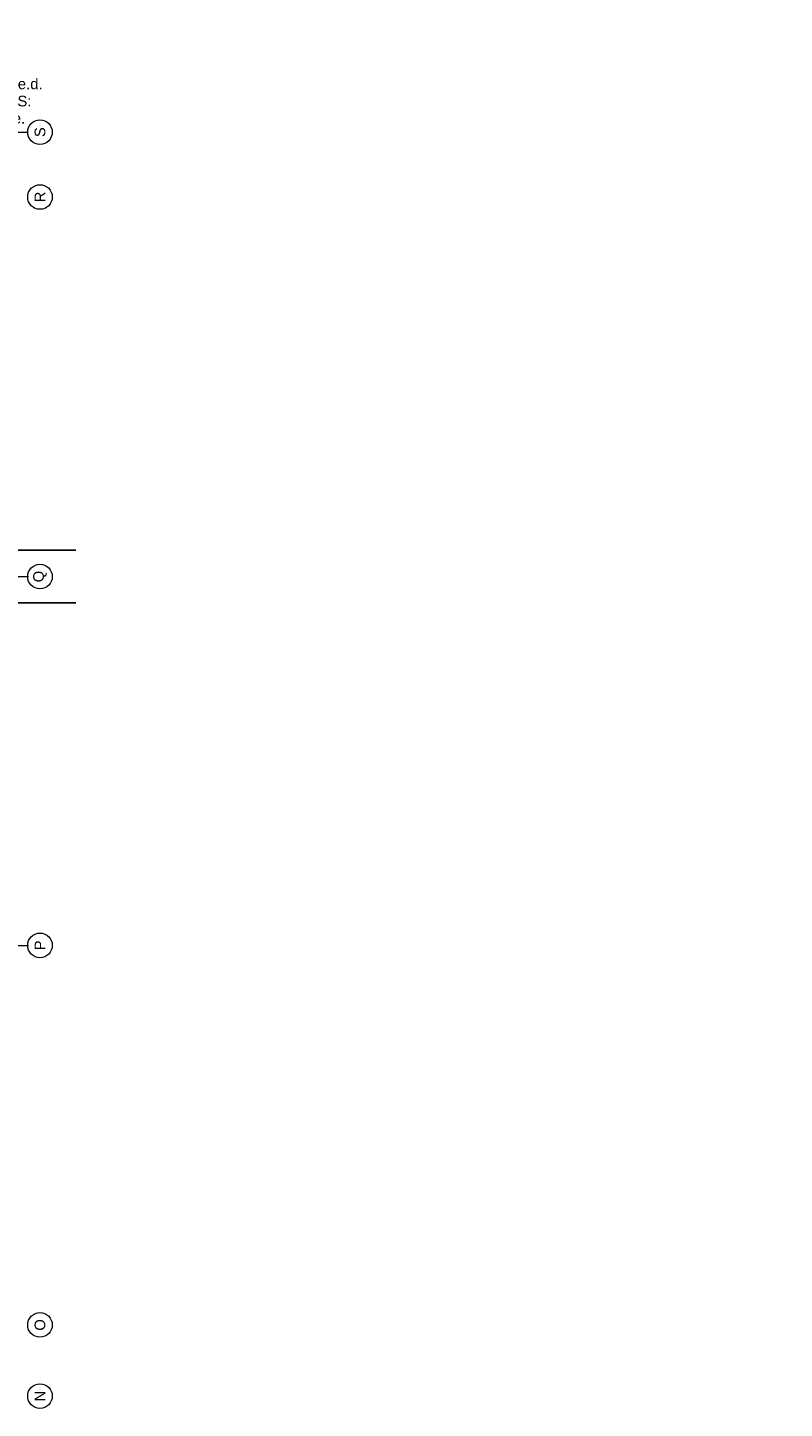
# Model space of a CAD drawing. Header units: millimetres. Extents: x -38031 to 123247, y -16330 to 129979.
# Tile 235 of 235: x 101721 to 123247, y 22725 to 62014. Entities that reach past the tile are written whole.
import ezdxf

# ---------------------------------------------------------------- set-up
doc = ezdxf.new("R2010")
doc.units = ezdxf.units.MM
doc.header["$LTSCALE"] = 50
doc.linetypes.add('STYLE_11', pattern=[5, 3.888855, -0.416718, 0.277786, -0.416641])
for name, color, linetype in [('AT$1A---_TEKST070', 8, 'Continuous'), ('BOUWKUNDIG', 8, 'Continuous'), ('EL6511--', 3, 'Continuous'), ('versterkte strook', 7, 'Continuous')]:
    doc.layers.add(name, color=color, linetype=linetype)
doc.layers.add('stramien', color=1, linetype='STYLE_11', lineweight=15)
doc.styles.add('Arial', font='ARIAL.TTF')
doc.styles.add('BURO-018', font='iso.shx', dxfattribs={"height": 90})

# ---------------------------------------------------------------- blocks, each defined once
blk = doc.blocks.new('200254 W 210 11-06-2007')
at = {"layer": 'AT$1A---_TEKST070', "insert": (63867, 34935), "char_height": 303.05, "attachment_point": 5, "line_spacing_factor": 0.967741, "style": 'Arial'}
blk.add_mtext('{\\C256;\\lVoor maatvoering e.d.\\P boven stramien S:\\P zie W-230 serie.}', dxfattribs=at)
at = {"linetype": 'Continuous'}
for points in [[(65874, 32557), (65909, 32556), (65943, 32551), (65976, 32542), (66008, 32531), (66039, 32516), (66069, 32498), (66096, 32478), (66122, 32455), (66145, 32429), (66165, 32402), (66183, 32372), (66198, 32341), (66209, 32309), (66218, 32276), (66223, 32242), (66224, 32207), (66223, 32173), (66218, 32139), (66209, 32106), (66198, 32074), (66183, 32042), (66165, 32013), (66145, 31985), (66122, 31960), (66096, 31937), (66069, 31916), (66039, 31899), (66008, 31884), (65976, 31873), (65943, 31864), (65909, 31859), (65874, 31857), (65840, 31859), (65806, 31864), (65773, 31873), (65740, 31884), (65709, 31899), (65680, 31916), (65652, 31937), (65627, 31960), (65604, 31985), (65583, 32013), (65566, 32042), (65551, 32074), (65539, 32106), (65531, 32139), (65526, 32173), (65524, 32207), (65526, 32242), (65531, 32276), (65539, 32309), (65551, 32341), (65566, 32372), (65583, 32402), (65604, 32429), (65627, 32455), (65652, 32478), (65680, 32498), (65709, 32516), (65740, 32531), (65773, 32542), (65806, 32551), (65840, 32556)], [(65874, 21757), (65909, 21756), (65943, 21751), (65976, 21742), (66008, 21731), (66039, 21716), (66069, 21698), (66096, 21678), (66122, 21655), (66145, 21629), (66165, 21602), (66183, 21572), (66198, 21541), (66209, 21509), (66218, 21476), (66223, 21442), (66224, 21407), (66223, 21373), (66218, 21339), (66209, 21306), (66198, 21274), (66183, 21242), (66165, 21213), (66145, 21185), (66122, 21160), (66096, 21137), (66069, 21116), (66039, 21099), (66008, 21084), (65976, 21073), (65943, 21064), (65909, 21059), (65874, 21057), (65840, 21059), (65806, 21064), (65773, 21073), (65740, 21084), (65709, 21099), (65680, 21116), (65652, 21137), (65627, 21160), (65604, 21185), (65583, 21213), (65566, 21242), (65551, 21274), (65539, 21306), (65531, 21339), (65526, 21373), (65524, 21407), (65526, 21442), (65531, 21476), (65539, 21509), (65551, 21541), (65566, 21572), (65583, 21602), (65604, 21629), (65627, 21655), (65652, 21678), (65680, 21698), (65709, 21716), (65740, 21731), (65773, 21742), (65806, 21751), (65840, 21756)], [(65874, 11262), (65909, 11261), (65943, 11256), (65976, 11247), (66008, 11236), (66039, 11221), (66069, 11203), (66096, 11183), (66122, 11160), (66145, 11134), (66165, 11107), (66183, 11077), (66198, 11046), (66209, 11014), (66218, 10981), (66223, 10947), (66224, 10912), (66223, 10878), (66218, 10844), (66209, 10811), (66198, 10779), (66183, 10747), (66165, 10718), (66145, 10690), (66122, 10665), (66096, 10642), (66069, 10621), (66039, 10604), (66008, 10589), (65976, 10578), (65943, 10569), (65909, 10564), (65874, 10562), (65840, 10564), (65806, 10569), (65773, 10578), (65740, 10589), (65709, 10604), (65680, 10621), (65652, 10642), (65627, 10665), (65604, 10690), (65583, 10718), (65566, 10747), (65551, 10779), (65539, 10811), (65531, 10844), (65526, 10878), (65524, 10912), (65526, 10947), (65531, 10981), (65539, 11014), (65551, 11046), (65566, 11077), (65583, 11107), (65604, 11134), (65627, 11160), (65652, 11183), (65680, 11203), (65709, 11221), (65740, 11236), (65773, 11247), (65806, 11256), (65840, 11261)], [(65874, 462), (65909, 461), (65943, 456), (65976, 447), (66008, 436), (66039, 421), (66069, 403), (66096, 383), (66122, 360), (66145, 334), (66165, 307), (66183, 277), (66198, 246), (66209, 214), (66218, 181), (66223, 147), (66224, 112), (66223, 78), (66218, 44), (66209, 11), (66198, -21), (66183, -53), (66165, -82), (66145, -110), (66122, -135), (66096, -158), (66069, -179), (66039, -196), (66008, -211), (65976, -222), (65943, -231), (65909, -236), (65874, -238), (65840, -236), (65806, -231), (65773, -222), (65740, -211), (65709, -196), (65680, -179), (65652, -158), (65627, -135), (65604, -110), (65583, -82), (65566, -53), (65551, -21), (65539, 11), (65531, 44), (65526, 78), (65524, 112), (65526, 147), (65531, 181), (65539, 214), (65551, 246), (65566, 277), (65583, 307), (65604, 334), (65627, 360), (65652, 383), (65680, 403), (65709, 421), (65740, 436), (65773, 447), (65806, 456), (65840, 461)], [(65874, -1563), (65909, -1564), (65943, -1569), (65976, -1578), (66008, -1589), (66039, -1604), (66069, -1622), (66096, -1642), (66122, -1665), (66145, -1691), (66165, -1718), (66183, -1748), (66198, -1779), (66209, -1811), (66218, -1844), (66223, -1878), (66224, -1913), (66223, -1947), (66218, -1981), (66209, -2014), (66198, -2046), (66183, -2078), (66165, -2107), (66145, -2135), (66122, -2160), (66096, -2183), (66069, -2204), (66039, -2221), (66008, -2236), (65976, -2247), (65943, -2256), (65909, -2261), (65874, -2263), (65840, -2261), (65806, -2256), (65773, -2247), (65740, -2236), (65709, -2221), (65680, -2204), (65652, -2183), (65627, -2160), (65604, -2135), (65583, -2107), (65566, -2078), (65551, -2046), (65539, -2014), (65531, -1981), (65526, -1947), (65524, -1913), (65526, -1878), (65531, -1844), (65539, -1811), (65551, -1779), (65566, -1748), (65583, -1718), (65604, -1691), (65627, -1665), (65652, -1642), (65680, -1622), (65709, -1604), (65740, -1589), (65773, -1578), (65806, -1569), (65840, -1564)]]:
    blk.add_wipeout(points, dxfattribs=at).dxf.layer = 'stramien'
at = {"layer": 'stramien', "ltscale": 10}
for p, q in [((-37699, 21407), (65552, 21407)), ((-37699, 10912), (65552, 10912))]:
    blk.add_line(p, q, dxfattribs=at)
at = {"layer": 'stramien', "linetype": 'Continuous'}
for centre in [(65874, 32207), (65874, 21407), (65874, 10912), (65874, 112), (65874, -1913)]:
    blk.add_circle(centre, 350, dxfattribs=at)
at = {"layer": 'stramien', "char_height": 303, "attachment_point": 5, "rotation": 90, "line_spacing_factor": 0.967741, "style": 'Arial'}
for s, insert in [('{\\C1;\\lR}', (65874, 32207)), ('{\\C1;\\lQ}', (65874, 21407)), ('{\\C1;\\lP}', (65874, 10912)), ('{\\C1;\\lO}', (65874, 112)), ('{\\C1;\\lN}', (65874, -1913))]:
    blk.add_mtext(s, dxfattribs=dict(at, insert=insert))
at = {"linetype": 'Continuous'}
blk.add_wipeout([(65874, 34402), (65909, 34401), (65943, 34396), (65976, 34387), (66008, 34376), (66039, 34361), (66069, 34343), (66096, 34323), (66122, 34300), (66145, 34274), (66165, 34247), (66183, 34217), (66198, 34186), (66209, 34154), (66218, 34121), (66223, 34087), (66224, 34052), (66223, 34018), (66218, 33984), (66209, 33951), (66198, 33919), (66183, 33887), (66165, 33858), (66145, 33830), (66122, 33805), (66096, 33782), (66069, 33761), (66039, 33744), (66008, 33729), (65976, 33718), (65943, 33709), (65909, 33704), (65874, 33702), (65840, 33704), (65806, 33709), (65773, 33718), (65740, 33729), (65709, 33744), (65680, 33761), (65652, 33782), (65627, 33805), (65604, 33830), (65583, 33858), (65566, 33887), (65551, 33919), (65539, 33951), (65531, 33984), (65526, 34018), (65524, 34052), (65526, 34087), (65531, 34121), (65539, 34154), (65551, 34186), (65566, 34217), (65583, 34247), (65604, 34274), (65627, 34300), (65652, 34323), (65680, 34343), (65709, 34361), (65740, 34376), (65773, 34387), (65806, 34396), (65840, 34401)], dxfattribs=at).dxf.layer = 'stramien'
at = {"layer": 'stramien', "ltscale": 10}
blk.add_line((13621, 34052), (65524, 34052), dxfattribs=at)
at = {"layer": 'stramien', "linetype": 'Continuous'}
blk.add_circle((65874, 34052), 350, dxfattribs=at)
at = {"layer": 'stramien', "insert": (65874, 34052), "char_height": 303, "attachment_point": 5, "rotation": 90, "line_spacing_factor": 0.967741, "style": 'Arial'}
blk.add_mtext('{\\C1;\\lS}', dxfattribs=at)

msp = doc.modelspace()

# ---------------------------------------------------------------- block references
at = {"layer": 'BOUWKUNDIG'}
msp.add_blockref('200254 W 210 11-06-2007', (36199, 24987.6), dxfattribs=at)

# ---------------------------------------------------------------- next in the draw order: linework, layer by layer
at = {"layer": 'versterkte strook'}
for p, q in [((9165.1, 47145), (103090.1, 47145)), ((9165.1, 45645), (103090.1, 45645))]:
    msp.add_line(p, q, dxfattribs=at)

# ---------------------------------------------------------------- next in the draw order: texts
at = {"layer": 'EL6511--', "insert": (28735, 62014.5), "char_height": 90, "width": 2500, "attachment_point": 1, "style": 'BURO-018'}
msp.add_mtext('\\pi202.14;{\\C1;4x Automatische Optische Brandmelder in \\P\\pi1044.3;loopbrug}', dxfattribs=at)

doc.saveas('drawing.dxf')
